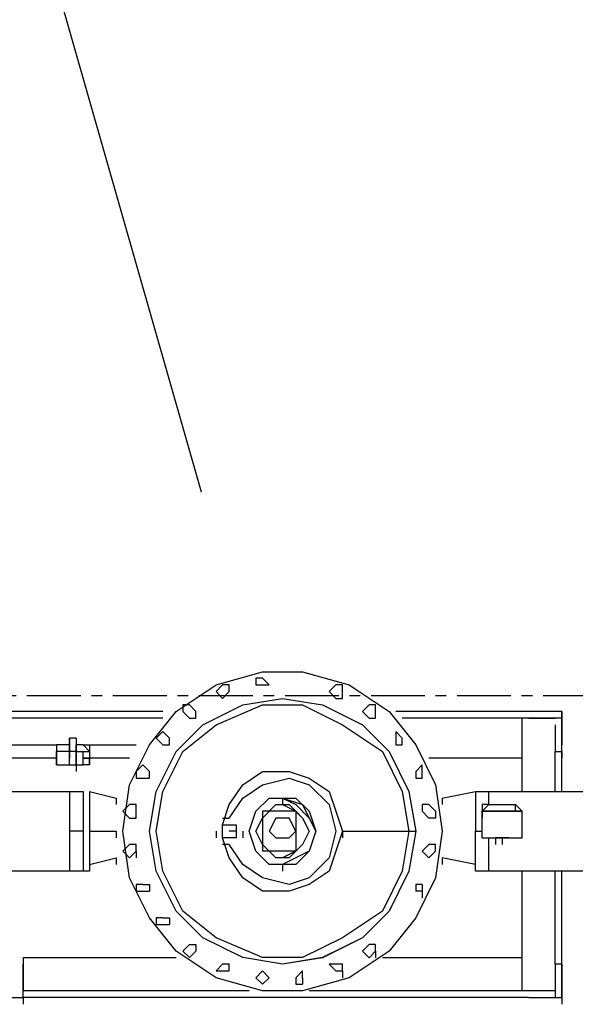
# Model space of a CAD drawing. Header units: inches. Extents: x -52 to 2304, y -1039 to 838.
# Tile 113 of 118: x 1396 to 1429, y 426 to 484. Entities that reach past the tile are written whole.
import ezdxf

# ---------------------------------------------------------------- set-up
doc = ezdxf.new("R2010")
doc.units = ezdxf.units.IN
doc.header["$MEASUREMENT"] = 0
doc.linetypes.add('CENTER', pattern=[5.08, 3.175, -0.635, 0.635, -0.635])
for name, color, linetype in [('CENTERLINE', 6, 'CENTER'), ('DRYER-TRAIN', 7, 'Continuous'), ('TEXT', 7, 'Continuous')]:
    doc.layers.add(name, color=color, linetype=linetype)
doc.styles.add('OpenSansCondensed-Light', font='OpenSansCondensed-Light.ttf')
doc.dimstyles.new('EZDXF', dxfattribs={"dimtxt": 0.25, "dimasz": 0.175, "dimexe": 0.375, "dimexo": 0.125, "dimgap": 0.1, "dimtad": 1, "dimlfac": 100, "dimzin": 12, "dimdsep": 46, "dimtxsty": 'OpenSansCondensed-Light', "dimblk": 'ARCHTICK', "dimcen": 2.5, "dimazin": 3, "dimtfac": 0.5, "dimtmove": 2, "dimatfit": 3})

# ---------------------------------------------------------------- blocks, each defined once
blk = doc.blocks.new('_ARCHTICK')
at = {"color": 0, "linetype": 'BYBLOCK', "const_width": 0.15}
blk.add_lwpolyline([(-0.5, -0.5), (0.5, 0.5)], dxfattribs=at)

msp = doc.modelspace()

# ---------------------------------------------------------------- linework, layer by layer
at = {"layer": 'CENTERLINE'}
msp.add_line((360, 444), (1490.628, 444), dxfattribs=at)
at = {"layer": 'DRYER-TRAIN'}
for p, q in [((1407.492, 444.624), (1410.24, 445.404)), ((1407.492, 444.624), (1410.24, 445.404)), ((1407.492, 444.624), (1410.24, 445.404)), ((1410.24, 445.02), (1409.844, 445.02)), ((1409.844, 445.02), (1409.844, 444.624)), ((1410.24, 445.404), (1412.592, 445.404)), ((1410.24, 445.404), (1412.592, 445.404)), ((1410.24, 445.404), (1412.592, 445.404)), ((1410.624, 444.624), (1410.24, 445.02)), ((1412.592, 445.404), (1415.34, 444.624)), ((1412.592, 445.404), (1415.34, 444.624)), ((1412.592, 445.404), (1415.34, 444.624)), ((1405.128, 443.052), (1407.492, 444.624)), ((1405.128, 443.052), (1407.492, 444.624)), ((1405.128, 443.052), (1407.492, 444.624)), ((1407.876, 444.624), (1407.492, 444.228)), ((1408.272, 444.624), (1407.876, 444.624)), ((1408.272, 444.228), (1408.272, 444.624)), ((1409.844, 444.624), (1410.24, 444.624)), ((1410.24, 444.624), (1410.624, 444.624)), ((1414.56, 444.624), (1414.164, 444.228)), ((1414.956, 444.624), (1414.56, 444.624)), ((1414.956, 444.228), (1414.956, 444.624)), ((1415.34, 444.624), (1417.704, 443.052)), ((1415.34, 444.624), (1417.704, 443.052)), ((1415.34, 444.624), (1417.704, 443.052)), ((1407.492, 444.228), (1407.876, 443.832)), ((1407.876, 443.832), (1408.272, 444.228)), ((1409.064, 443.448), (1411.416, 443.832)), ((1411.416, 443.832), (1413.768, 443.448)), ((1411.416, 443.832), (1413.768, 443.448)), ((1414.164, 444.228), (1414.56, 443.832)), ((1414.56, 443.832), (1414.956, 443.832)), ((1414.956, 443.832), (1414.956, 444.228)), ((1405.92, 443.448), (1405.524, 443.448)), ((1405.524, 443.448), (1405.524, 443.052)), ((1406.304, 443.052), (1405.92, 443.448)), ((1406.7, 442.26), (1409.064, 443.448)), ((1407.492, 442.26), (1410.24, 443.448)), ((1410.24, 443.448), (1412.592, 443.448)), ((1412.592, 443.448), (1414.956, 442.26)), ((1413.768, 443.448), (1416.132, 442.26)), ((1413.768, 443.448), (1416.132, 442.26)), ((1416.528, 443.448), (1416.132, 443.052)), ((1416.912, 443.448), (1416.528, 443.448)), ((1416.912, 443.052), (1416.912, 443.448)), ((1404.348, 443.052), (1363.092, 443.052)), ((1404.348, 443.052), (1363.092, 443.052)), ((1404.348, 442.656), (1365.444, 442.656)), ((1403.952, 442.656), (1395.696, 442.656)), ((1403.556, 441.084), (1405.128, 443.052)), ((1403.556, 441.084), (1405.128, 443.052)), ((1403.556, 441.084), (1405.128, 443.052)), ((1405.524, 443.052), (1405.92, 442.656)), ((1405.92, 442.656), (1406.304, 442.656)), ((1406.304, 442.656), (1406.304, 443.052)), ((1416.132, 443.052), (1416.528, 442.656)), ((1416.528, 442.656), (1416.912, 442.656)), ((1416.912, 442.656), (1416.912, 443.052)), ((1417.704, 443.052), (1419.276, 441.084)), ((1417.704, 443.052), (1419.276, 441.084)), ((1417.704, 443.052), (1419.276, 441.084)), ((1427.916, 443.052), (1418.1, 443.052)), ((1427.916, 443.052), (1418.484, 443.052)), ((1425.948, 442.656), (1418.484, 442.656)), ((1425.564, 442.656), (1418.484, 442.656)), ((1425.948, 442.656), (1425.564, 442.656)), ((1425.564, 438.336), (1425.564, 442.656)), ((1427.916, 442.656), (1425.948, 442.656)), ((1425.948, 442.656), (1427.52, 442.656)), ((1427.916, 443.052), (1427.916, 442.656)), ((1427.916, 442.656), (1427.916, 443.052)), ((1427.916, 442.656), (1427.916, 442.26)), ((1427.916, 438.336), (1427.916, 442.656)), ((1427.916, 438.336), (1427.916, 442.656)), ((1427.916, 438.336), (1427.916, 442.656)), ((1427.916, 442.656), (1427.916, 441.084)), ((1427.916, 440.688), (1427.916, 442.656)), ((1427.916, 442.656), (1427.916, 442.26)), ((1427.916, 438.336), (1427.916, 442.656)), ((1405.128, 440.688), (1406.7, 442.26)), ((1405.524, 440.688), (1407.492, 442.26)), ((1414.956, 442.26), (1417.308, 440.688)), ((1416.132, 442.26), (1417.704, 440.688)), ((1416.132, 442.26), (1417.704, 440.688)), ((1427.52, 442.26), (1427.52, 440.688)), ((1427.52, 442.26), (1427.52, 441.876)), ((1399.236, 441.48), (1398.84, 441.48)), ((1398.84, 441.084), (1398.84, 441.48)), ((1398.84, 441.48), (1398.84, 441.084)), ((1399.236, 441.48), (1399.236, 441.084)), ((1399.236, 441.48), (1399.236, 441.084)), ((1399.236, 441.48), (1399.236, 441.084)), ((1399.236, 441.48), (1399.236, 441.084)), ((1404.348, 441.876), (1403.952, 441.48)), ((1403.952, 441.48), (1404.348, 441.084)), ((1404.732, 441.48), (1404.348, 441.876)), ((1404.732, 441.084), (1404.732, 441.48)), ((1418.484, 441.48), (1418.1, 441.876)), ((1418.1, 441.876), (1418.1, 441.48)), ((1418.1, 441.48), (1418.1, 441.084)), ((1418.484, 441.084), (1418.484, 441.48)), ((1391.376, 441.084), (1398.06, 441.084)), ((1398.06, 441.084), (1398.06, 440.688)), ((1398.84, 441.084), (1398.06, 441.084)), ((1398.06, 441.084), (1398.06, 440.688)), ((1398.84, 440.688), (1398.84, 441.084)), ((1398.84, 441.084), (1398.84, 440.304)), ((1399.236, 440.304), (1399.236, 441.084)), ((1399.236, 441.084), (1399.236, 440.688)), ((1399.236, 441.084), (1399.236, 440.688)), ((1399.632, 441.084), (1399.236, 441.084)), ((1400.016, 440.688), (1399.632, 441.084)), ((1399.632, 441.084), (1400.016, 441.084)), ((1400.016, 441.084), (1402.776, 441.084)), ((1400.016, 441.084), (1400.016, 440.688)), ((1400.016, 441.084), (1400.016, 440.688)), ((1400.016, 441.084), (1400.016, 440.304)), ((1402.38, 438.732), (1403.556, 441.084)), ((1402.38, 438.732), (1403.556, 441.084)), ((1402.38, 438.732), (1403.556, 441.084)), ((1404.348, 441.084), (1404.732, 441.084)), ((1418.1, 441.084), (1418.484, 441.084)), ((1419.276, 441.084), (1420.452, 438.732)), ((1419.276, 441.084), (1420.452, 438.732)), ((1419.276, 441.084), (1420.452, 438.732)), ((1398.06, 440.304), (1390.98, 440.304)), ((1398.06, 440.688), (1398.06, 440.304)), ((1398.84, 440.688), (1398.06, 440.688)), ((1398.06, 440.304), (1398.06, 440.688)), ((1398.06, 440.304), (1398.06, 439.908)), ((1398.06, 439.908), (1398.06, 440.304)), ((1399.236, 440.688), (1398.84, 440.688)), ((1398.84, 440.304), (1398.84, 440.688)), ((1398.84, 439.908), (1398.84, 440.304)), ((1398.84, 439.908), (1398.84, 440.304)), ((1399.236, 440.688), (1399.236, 440.304)), ((1399.236, 440.688), (1399.236, 439.908)), ((1399.236, 440.688), (1399.632, 440.688)), ((1399.236, 439.908), (1399.236, 440.304)), ((1399.236, 440.304), (1399.236, 439.908)), ((1399.632, 440.688), (1400.016, 440.688)), ((1399.632, 440.304), (1399.632, 440.688)), ((1400.016, 440.304), (1399.632, 440.304)), ((1399.632, 439.908), (1399.632, 440.304)), ((1399.632, 440.304), (1400.016, 440.304)), ((1400.016, 440.688), (1400.016, 440.304)), ((1402.38, 440.304), (1400.016, 440.304)), ((1400.016, 440.304), (1400.016, 439.908)), ((1400.016, 439.908), (1400.016, 440.304)), ((1400.016, 440.304), (1400.016, 439.908)), ((1403.952, 438.336), (1405.128, 440.688)), ((1404.348, 438.336), (1405.524, 440.688)), ((1417.308, 440.688), (1418.484, 438.336)), ((1417.704, 440.688), (1418.88, 438.336)), ((1417.704, 440.688), (1418.88, 438.336)), ((1425.564, 440.304), (1420.056, 440.304)), ((1427.52, 438.336), (1427.52, 440.688)), ((1427.52, 438.336), (1427.52, 440.688)), ((1427.52, 440.688), (1427.916, 440.688)), ((1427.52, 438.336), (1427.52, 440.688)), ((1427.916, 440.688), (1427.916, 440.304)), ((1398.06, 439.908), (1398.84, 439.908)), ((1398.84, 439.908), (1399.236, 439.908)), ((1399.236, 439.908), (1399.236, 439.512)), ((1399.236, 439.908), (1399.632, 439.908)), ((1400.016, 439.908), (1399.632, 439.908)), ((1403.16, 439.908), (1402.776, 439.512)), ((1403.556, 439.512), (1403.16, 439.908)), ((1419.66, 439.908), (1419.276, 439.512)), ((1419.66, 439.512), (1419.66, 439.908)), ((1402.776, 439.512), (1402.776, 439.116)), ((1402.776, 439.116), (1403.16, 439.116)), ((1403.16, 439.116), (1403.556, 439.116)), ((1403.556, 439.116), (1403.556, 439.512)), ((1409.064, 438.732), (1410.24, 439.512)), ((1410.24, 439.512), (1411.812, 439.512)), ((1410.24, 438.732), (1411.812, 439.116)), ((1411.812, 439.512), (1412.988, 439.116)), ((1411.812, 439.116), (1412.988, 438.732)), ((1412.988, 439.116), (1414.164, 438.336)), ((1419.276, 439.512), (1419.276, 439.116)), ((1419.276, 439.116), (1419.66, 439.116)), ((1419.66, 439.116), (1419.66, 439.512)), ((1401.984, 435.984), (1402.38, 438.732)), ((1401.984, 435.984), (1402.38, 438.732)), ((1401.984, 435.984), (1402.38, 438.732)), ((1408.272, 437.556), (1409.064, 438.732)), ((1409.064, 437.94), (1410.24, 438.732)), ((1412.988, 438.732), (1414.164, 437.556)), ((1420.452, 438.732), (1420.848, 435.984)), ((1420.452, 438.732), (1420.848, 435.984)), ((1420.452, 438.732), (1420.848, 435.984)), ((1386.276, 438.336), (1398.84, 438.336)), ((1398.84, 438.336), (1399.632, 438.336)), ((1398.84, 438.336), (1398.84, 437.94)), ((1398.84, 438.336), (1398.84, 435.984)), ((1398.84, 437.94), (1398.84, 437.556)), ((1399.632, 438.336), (1399.632, 435.984)), ((1400.016, 438.336), (1401.588, 437.94)), ((1400.016, 438.336), (1400.016, 435.984)), ((1401.588, 437.94), (1401.588, 437.556)), ((1401.588, 437.94), (1401.588, 437.556)), ((1403.556, 435.984), (1403.952, 438.336)), ((1403.952, 435.984), (1404.348, 438.336)), ((1408.272, 436.764), (1409.064, 437.94)), ((1409.844, 437.16), (1410.624, 437.94)), ((1409.844, 437.16), (1410.624, 437.94)), ((1409.844, 437.16), (1410.624, 437.94)), ((1410.624, 437.94), (1412.196, 437.94)), ((1410.624, 437.94), (1412.196, 437.94)), ((1410.624, 437.94), (1412.196, 437.94)), ((1411.416, 437.94), (1411.416, 437.556)), ((1411.416, 437.94), (1412.592, 437.556)), ((1411.416, 437.94), (1412.196, 437.556)), ((1412.196, 437.94), (1412.988, 437.16)), ((1412.196, 437.94), (1412.988, 437.16)), ((1412.196, 437.94), (1412.988, 437.16)), ((1414.164, 438.336), (1414.56, 437.16)), ((1418.484, 438.336), (1418.88, 435.984)), ((1418.88, 438.336), (1419.276, 435.984)), ((1418.88, 438.336), (1419.276, 435.984)), ((1420.848, 437.94), (1422.804, 438.336)), ((1420.848, 437.94), (1420.848, 437.556)), ((1420.848, 437.94), (1420.848, 437.556)), ((1422.804, 438.336), (1423.596, 438.336)), ((1422.804, 438.336), (1422.804, 435.984)), ((1423.596, 438.336), (1429.488, 438.336)), ((1423.596, 437.556), (1423.596, 438.336)), ((1398.84, 437.556), (1398.84, 437.16)), ((1402.38, 437.556), (1401.984, 437.16)), ((1402.776, 437.556), (1402.38, 437.556)), ((1402.776, 437.16), (1402.776, 437.556)), ((1407.876, 436.368), (1408.272, 437.556)), ((1410.24, 436.764), (1411.02, 437.556)), ((1411.02, 437.556), (1411.812, 437.556)), ((1411.416, 437.556), (1412.196, 437.16)), ((1411.812, 437.556), (1412.592, 436.764)), ((1412.196, 437.556), (1412.988, 436.764)), ((1412.592, 437.556), (1412.988, 436.764)), ((1414.164, 437.556), (1414.56, 435.984)), ((1420.056, 437.556), (1419.66, 437.556)), ((1419.66, 437.556), (1419.66, 437.16)), ((1420.452, 437.16), (1420.056, 437.556)), ((1423.2, 437.16), (1423.596, 437.556)), ((1423.596, 437.556), (1423.2, 437.556)), ((1423.2, 437.556), (1423.2, 437.16)), ((1423.596, 437.556), (1424.376, 437.556)), ((1424.376, 437.556), (1425.168, 437.556)), ((1425.168, 437.16), (1425.168, 437.556)), ((1425.168, 437.556), (1425.564, 437.16)), ((1398.84, 437.16), (1398.84, 436.764)), ((1398.84, 436.764), (1398.84, 436.368)), ((1401.984, 437.16), (1402.38, 436.764)), ((1402.38, 436.764), (1402.776, 436.764)), ((1402.776, 436.764), (1402.776, 437.16)), ((1407.876, 436.764), (1408.272, 436.764)), ((1409.448, 435.984), (1409.844, 437.16)), ((1409.448, 435.984), (1409.844, 437.16)), ((1409.448, 435.984), (1409.844, 437.16)), ((1409.844, 435.984), (1410.24, 436.764)), ((1412.196, 437.16), (1410.24, 437.16)), ((1410.24, 437.16), (1410.24, 434.796)), ((1411.02, 436.764), (1410.624, 435.984)), ((1411.812, 436.764), (1411.02, 436.764)), ((1412.196, 435.984), (1411.812, 436.764)), ((1412.196, 435.984), (1411.812, 436.764)), ((1412.196, 437.16), (1412.196, 434.796)), ((1412.196, 437.16), (1412.592, 436.764)), ((1412.592, 436.764), (1412.988, 435.984)), ((1412.592, 436.764), (1412.988, 435.984)), ((1412.988, 437.16), (1413.384, 435.984)), ((1412.988, 437.16), (1413.384, 435.984)), ((1412.988, 437.16), (1413.384, 435.984)), ((1412.988, 436.764), (1413.384, 435.984)), ((1412.988, 436.764), (1413.384, 435.984)), ((1414.56, 437.16), (1414.956, 435.984)), ((1419.66, 437.16), (1420.056, 436.764)), ((1420.452, 436.764), (1420.056, 436.764)), ((1420.452, 437.16), (1420.452, 436.764)), ((1423.2, 435.588), (1423.2, 437.16)), ((1423.2, 437.16), (1423.2, 436.764)), ((1423.2, 437.16), (1423.2, 436.764)), ((1425.564, 437.16), (1423.2, 437.16)), ((1423.2, 437.16), (1425.564, 437.16)), ((1425.564, 435.588), (1425.564, 437.16)), ((1398.84, 436.368), (1398.84, 435.984)), ((1407.876, 435.984), (1407.876, 436.368)), ((1407.876, 436.368), (1408.272, 436.368)), ((1408.272, 436.368), (1408.668, 436.368)), ((1408.668, 436.368), (1408.668, 435.984)), ((1398.84, 435.984), (1398.84, 435.588)), ((1399.632, 435.984), (1398.84, 435.984)), ((1398.84, 435.984), (1398.84, 433.62)), ((1399.632, 435.984), (1399.632, 433.62)), ((1400.016, 435.984), (1400.016, 434.016)), ((1400.016, 435.984), (1401.588, 435.984)), ((1401.588, 435.984), (1401.588, 435.588)), ((1401.588, 435.984), (1401.588, 435.588)), ((1402.38, 433.224), (1401.984, 435.984)), ((1402.38, 433.224), (1401.984, 435.984)), ((1402.38, 433.224), (1401.984, 435.984)), ((1403.952, 433.62), (1403.556, 435.984)), ((1404.348, 433.62), (1403.952, 435.984)), ((1407.492, 435.984), (1407.492, 435.588)), ((1407.876, 435.588), (1407.876, 435.984)), ((1408.668, 435.984), (1408.272, 435.984)), ((1408.668, 435.984), (1408.668, 435.588)), ((1409.064, 435.984), (1409.064, 435.588)), ((1409.844, 434.796), (1409.448, 435.984)), ((1409.844, 434.796), (1409.448, 435.984)), ((1409.844, 434.796), (1409.448, 435.984)), ((1410.24, 435.192), (1409.844, 435.984)), ((1410.624, 435.984), (1411.02, 435.588)), ((1411.812, 435.588), (1412.196, 435.984)), ((1412.196, 435.984), (1411.812, 435.588)), ((1412.988, 435.984), (1412.592, 435.192)), ((1412.988, 435.984), (1412.592, 435.192)), ((1413.384, 435.984), (1412.988, 434.796)), ((1413.384, 435.984), (1412.988, 434.796)), ((1413.384, 435.984), (1412.988, 434.796)), ((1413.384, 435.984), (1412.988, 434.796)), ((1413.384, 435.984), (1412.988, 434.796)), ((1414.56, 435.984), (1414.164, 434.412)), ((1414.956, 435.984), (1414.56, 434.796)), ((1414.956, 435.984), (1414.956, 435.588)), ((1414.956, 435.984), (1418.88, 435.984)), ((1418.88, 435.984), (1418.484, 433.62)), ((1419.276, 435.984), (1418.88, 433.62)), ((1418.88, 435.984), (1419.276, 435.984)), ((1419.276, 435.984), (1418.88, 433.62)), ((1420.848, 435.984), (1420.452, 433.224)), ((1420.848, 435.984), (1420.452, 433.224)), ((1420.848, 435.984), (1420.452, 433.224)), ((1422.804, 433.62), (1422.804, 435.984)), ((1422.804, 435.984), (1423.2, 435.984)), ((1398.84, 435.588), (1398.84, 435.192)), ((1398.84, 435.192), (1398.84, 434.796)), ((1402.38, 435.192), (1401.984, 434.796)), ((1402.776, 435.192), (1402.38, 435.192)), ((1402.776, 434.796), (1402.776, 435.192)), ((1408.272, 435.588), (1407.876, 435.588)), ((1408.272, 434.412), (1407.876, 435.588)), ((1408.272, 435.192), (1407.876, 435.192)), ((1408.668, 435.588), (1408.272, 435.588)), ((1409.064, 434.016), (1408.272, 435.192)), ((1411.02, 434.412), (1410.24, 435.192)), ((1411.02, 435.588), (1411.812, 435.588)), ((1412.592, 435.192), (1411.812, 434.412)), ((1412.592, 435.192), (1412.196, 434.796)), ((1420.056, 435.192), (1419.66, 434.796)), ((1420.452, 435.192), (1420.056, 435.192)), ((1420.452, 434.796), (1420.452, 435.192)), ((1423.2, 435.588), (1425.564, 435.588)), ((1423.596, 433.62), (1423.596, 435.588)), ((1423.992, 435.588), (1424.772, 435.588)), ((1424.376, 435.588), (1423.992, 435.588)), ((1423.992, 435.588), (1423.992, 435.192)), ((1424.772, 435.588), (1424.376, 435.588)), ((1424.376, 435.588), (1424.376, 435.192)), ((1398.84, 434.796), (1398.84, 434.412)), ((1401.984, 434.796), (1402.38, 434.412)), ((1402.38, 434.412), (1402.776, 434.796)), ((1402.776, 434.796), (1402.776, 434.412)), ((1410.624, 434.016), (1409.844, 434.796)), ((1410.624, 434.016), (1409.844, 434.796)), ((1410.624, 434.016), (1409.844, 434.796)), ((1412.196, 434.796), (1410.24, 434.796)), ((1412.196, 434.796), (1411.416, 434.412)), ((1412.988, 434.796), (1412.196, 434.412)), ((1412.988, 434.796), (1412.196, 434.016)), ((1412.988, 434.796), (1412.196, 434.412)), ((1412.988, 434.796), (1412.196, 434.016)), ((1412.988, 434.796), (1412.196, 434.016)), ((1414.56, 434.796), (1414.164, 433.62)), ((1419.66, 434.796), (1420.056, 434.412)), ((1420.056, 434.412), (1420.452, 434.796)), ((1398.84, 434.412), (1398.84, 434.016)), ((1398.84, 434.016), (1398.84, 433.62)), ((1400.016, 434.016), (1401.588, 434.412)), ((1400.016, 434.016), (1400.016, 433.62)), ((1401.588, 434.412), (1401.588, 434.016)), ((1409.064, 433.224), (1408.272, 434.412)), ((1410.24, 433.224), (1409.064, 434.016)), ((1412.196, 434.016), (1410.624, 434.016)), ((1412.196, 434.016), (1410.624, 434.016)), ((1412.196, 434.016), (1410.624, 434.016)), ((1411.812, 434.412), (1411.02, 434.412)), ((1412.196, 434.412), (1411.416, 434.016)), ((1412.196, 434.412), (1411.416, 434.016)), ((1411.416, 434.016), (1411.416, 433.62)), ((1414.164, 434.412), (1412.988, 433.224)), ((1422.804, 434.016), (1420.848, 434.412)), ((1420.848, 434.412), (1420.848, 434.016)), ((1420.848, 434.412), (1420.848, 434.016)), ((1422.804, 433.62), (1422.804, 434.016)), ((1398.84, 433.62), (1386.276, 433.62)), ((1399.632, 433.62), (1398.84, 433.62)), ((1400.016, 433.62), (1399.632, 433.62)), ((1405.128, 431.268), (1403.952, 433.62)), ((1405.524, 431.268), (1404.348, 433.62)), ((1414.164, 433.62), (1412.988, 432.84)), ((1418.484, 433.62), (1417.308, 431.268)), ((1418.88, 433.62), (1417.704, 431.268)), ((1418.88, 433.62), (1417.704, 431.268)), ((1423.596, 433.62), (1422.804, 433.62)), ((1429.488, 433.62), (1423.596, 433.62)), ((1425.564, 426.552), (1425.564, 433.62)), ((1427.52, 428.124), (1427.52, 433.62)), ((1427.52, 428.124), (1427.52, 433.62)), ((1427.52, 428.124), (1427.52, 433.62)), ((1427.916, 426.156), (1427.916, 433.62)), ((1427.916, 426.552), (1427.916, 433.62)), ((1427.916, 426.156), (1427.916, 433.62)), ((1427.916, 426.156), (1427.916, 433.62)), ((1403.556, 430.872), (1402.38, 433.224)), ((1403.556, 430.872), (1402.38, 433.224)), ((1403.556, 430.872), (1402.38, 433.224)), ((1403.16, 432.84), (1402.776, 432.84)), ((1402.776, 432.84), (1402.776, 432.444)), ((1403.16, 432.84), (1403.556, 432.84)), ((1403.556, 432.84), (1403.556, 432.444)), ((1410.24, 432.444), (1409.064, 433.224)), ((1411.812, 432.84), (1410.24, 433.224)), ((1412.988, 433.224), (1411.812, 432.84)), ((1412.988, 432.84), (1411.812, 432.444)), ((1420.452, 433.224), (1419.276, 430.872)), ((1420.452, 433.224), (1419.276, 430.872)), ((1420.452, 433.224), (1419.276, 430.872)), ((1419.66, 432.84), (1419.276, 432.84)), ((1419.276, 432.84), (1419.276, 432.444)), ((1419.66, 432.84), (1419.66, 432.444)), ((1402.776, 432.444), (1403.16, 432.444)), ((1403.16, 432.444), (1403.556, 432.444)), ((1411.812, 432.444), (1410.24, 432.444)), ((1419.66, 432.444), (1419.276, 432.444)), ((1419.66, 432.444), (1419.66, 432.048)), ((1406.7, 429.696), (1405.128, 431.268)), ((1407.492, 429.696), (1405.524, 431.268)), ((1417.308, 431.268), (1414.956, 429.696)), ((1417.704, 431.268), (1416.132, 429.696)), ((1417.704, 431.268), (1416.132, 429.696)), ((1405.128, 428.904), (1403.556, 430.872)), ((1405.128, 428.904), (1403.556, 430.872)), ((1405.128, 428.904), (1403.556, 430.872)), ((1404.348, 430.872), (1403.952, 430.872)), ((1403.952, 430.872), (1403.952, 430.476)), ((1403.952, 430.476), (1404.348, 430.476)), ((1404.348, 430.872), (1404.732, 430.872)), ((1404.348, 430.476), (1404.732, 430.476)), ((1404.732, 430.872), (1404.732, 430.476)), ((1419.276, 430.872), (1417.704, 428.904)), ((1419.276, 430.872), (1417.704, 428.904)), ((1419.276, 430.872), (1417.704, 428.904)), ((1405.92, 429.3), (1405.524, 428.904)), ((1405.92, 429.3), (1406.304, 429.3)), ((1406.304, 429.3), (1406.304, 428.904)), ((1409.064, 428.52), (1406.7, 429.696)), ((1410.24, 428.52), (1407.492, 429.696)), ((1414.956, 429.696), (1412.592, 428.52)), ((1416.132, 429.696), (1413.768, 428.52)), ((1416.132, 429.696), (1413.768, 428.508)), ((1416.528, 429.3), (1416.132, 428.904)), ((1416.912, 429.3), (1416.528, 429.3)), ((1416.912, 428.904), (1416.912, 429.3)), ((1407.492, 427.332), (1405.128, 428.904)), ((1407.492, 427.332), (1405.128, 428.904)), ((1407.492, 427.332), (1405.128, 428.904)), ((1405.524, 428.904), (1405.92, 428.52)), ((1405.92, 428.52), (1406.304, 428.904)), ((1417.704, 428.904), (1415.34, 427.332)), ((1417.704, 428.904), (1415.34, 427.332)), ((1417.704, 428.904), (1415.34, 427.332)), ((1416.132, 428.904), (1416.528, 428.508)), ((1416.528, 428.508), (1416.912, 428.904)), ((1416.912, 428.904), (1416.912, 428.508)), ((1405.128, 428.508), (1396.092, 428.508)), ((1396.092, 428.508), (1396.092, 426.552)), ((1396.092, 426.156), (1396.092, 428.124)), ((1396.092, 428.124), (1396.092, 427.728)), ((1407.876, 428.124), (1407.492, 427.728)), ((1408.272, 428.124), (1407.876, 428.124)), ((1408.272, 427.728), (1408.272, 428.124)), ((1411.416, 428.124), (1409.064, 428.52)), ((1412.592, 428.52), (1410.24, 428.52)), ((1413.768, 428.52), (1411.416, 428.124)), ((1413.768, 428.508), (1411.416, 428.124)), ((1414.164, 428.124), (1414.56, 427.728)), ((1414.56, 428.124), (1414.164, 428.124)), ((1414.956, 428.124), (1414.56, 428.124)), ((1414.956, 427.728), (1414.956, 428.124)), ((1425.564, 428.508), (1417.308, 428.508)), ((1427.916, 428.124), (1427.52, 428.124)), ((1427.52, 428.124), (1427.52, 426.552)), ((1427.916, 428.124), (1427.916, 426.156)), ((1407.492, 427.728), (1407.876, 427.728)), ((1407.876, 427.728), (1408.272, 427.728)), ((1409.844, 427.332), (1410.24, 427.728)), ((1410.24, 427.728), (1410.624, 427.332)), ((1412.592, 427.728), (1412.196, 427.332)), ((1412.592, 427.332), (1412.592, 427.728)), ((1414.56, 427.728), (1414.956, 427.728)), ((1414.956, 427.728), (1414.956, 427.332)), ((1427.916, 427.728), (1427.916, 426.552)), ((1410.24, 426.552), (1407.492, 427.332)), ((1410.24, 426.552), (1407.492, 427.332)), ((1410.24, 426.552), (1407.492, 427.332)), ((1409.844, 427.332), (1410.24, 426.948)), ((1410.24, 426.948), (1410.624, 427.332)), ((1412.196, 427.332), (1412.196, 426.948)), ((1412.196, 426.948), (1412.592, 426.948)), ((1415.34, 427.332), (1412.592, 426.552)), ((1415.34, 427.332), (1412.592, 426.552)), ((1415.34, 427.332), (1412.592, 426.552)), ((1412.592, 427.332), (1412.592, 426.948)), ((1409.448, 426.552), (1396.092, 426.552)), ((1412.592, 426.552), (1410.24, 426.552)), ((1412.592, 426.552), (1410.24, 426.552)), ((1412.592, 426.552), (1410.24, 426.552)), ((1425.564, 426.552), (1412.988, 426.552)), ((1425.948, 426.552), (1425.564, 426.552)), ((1427.52, 426.552), (1425.948, 426.552)), ((1427.52, 426.552), (1427.52, 426.156)), ((1427.916, 426.552), (1427.916, 426.156)), ((1394.124, 426.156), (1396.092, 426.156)), ((1425.948, 426.156), (1396.092, 426.156)), ((1396.092, 426.156), (1396.092, 425.76)), ((1425.948, 426.156), (1427.916, 426.156)), ((1427.916, 426.156), (1427.916, 425.76)), ((1427.916, 426.156), (1427.916, 425.76)), ((1427.916, 426.156), (1427.916, 425.76))]:
    msp.add_line(p, q, dxfattribs=at)

# ---------------------------------------------------------------- leaders
at = {"layer": 'TEXT'}
msp.add_leader([(1406.628, 456), (1382.628, 540), (1394.628, 540)], dimstyle='EZDXF', dxfattribs=at)

doc.saveas('drawing.dxf')
